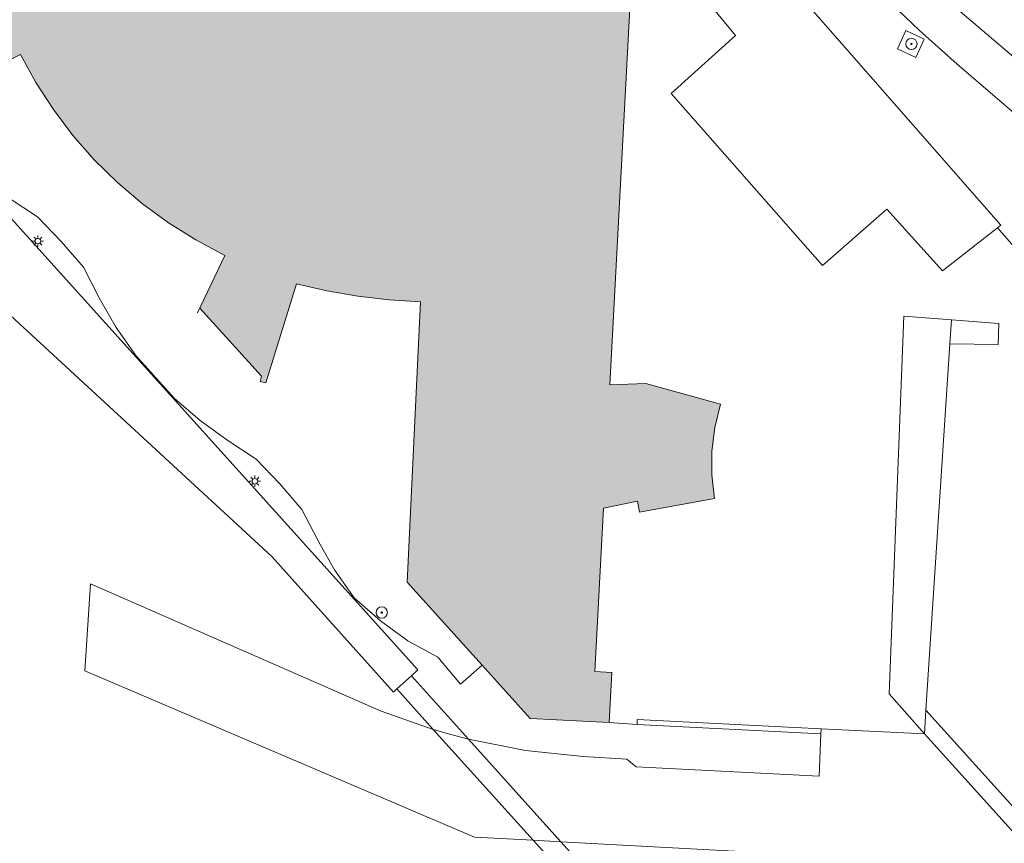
# Model space of a CAD drawing. Header units: metres. Extents: x 196496 to 197479, y 355250 to 356324.
# Tile 26 of 119: x 197129 to 197199, y 355597 to 355656. Entities that reach past the tile are written whole.
import ezdxf

# ---------------------------------------------------------------- set-up
doc = ezdxf.new("R2010")
doc.units = ezdxf.units.M
doc.layers.get('0').update_dxf_attribs({"lineweight": 9})
for name, color, linetype, lineweight in [('B-WE-GR-BOOM-S', 251, 'Continuous', 9), ('B-WE-GR-GROENVOORZIENING-GV', 251, 'Continuous', 9), ('B-WE-GW-TALUD_KRUIN-G', 251, 'Continuous', 9), ('B-WE-IE-MEUBILAIR_WEGMEUBILAIR-GV', 251, 'Continuous', 9), ('B-WE-IE-TERREINAFSCHEIDING_KUNSTMATIG_MUUR-GV', 251, 'Continuous', 9), ('B-WE-KL-ET_LS_OV_LICHTMAST-S', 251, 'Continuous', 9), ('B-WE-KW-KUNSTWERK_DEK-GV', 251, 'Continuous', 9), ('B-WE-OG-BEBOUWING-GV', 251, 'Continuous', 9), ('B-WE-OG-TERREIN_ERF-GV', 251, 'Continuous', 9), ('B-WE-VH-ONVERHARD-GV', 251, 'Continuous', 9), ('B-WE-VH-VERHARDING_BETONSTRAATSTEEN-GV', 251, 'Continuous', 9), ('B-WE-VH-VERHARDING_HALFVERHARDING-GV', 251, 'Continuous', 9), ('B-WE-VH-VERHARDING_OPEN-GV', 251, 'Continuous', 9)]:
    doc.layers.add(name, color=color, linetype=linetype, lineweight=lineweight)
doc.layers.add('X-XX-AL-PRESENTATIE_GEBOUW3-V', color=7, linetype='Continuous', lineweight=9, true_color=0xebe1d6)

# ---------------------------------------------------------------- blocks, each defined once
blk = doc.blocks.new('SKL-ET_OV_LICHTMAST-SO')
at = {"color": 0, "linetype": 'ByBlock', "lineweight": 18}
for points in [[(-1.25, 0), (-2, 0)], [(-1.41, 1.41), (-0.88, 0.88)], [(0, 2), (0, 1.25)], [(0.88, 0.88), (1.41, 1.41)], [(2, 0), (1.25, 0)], [(-1.41, -1.41), (-0.88, -0.88)], [(0, -1.25), (0, -2)], [(0.88, -0.88), (1.41, -1.41)]]:
    blk.add_lwpolyline(points, dxfattribs=at)
blk.add_circle((0, 0), 1, dxfattribs=at)
blk = doc.blocks.new('SGR-BOOM_01-SO')
at = {"linetype": 'ByBlock', "lineweight": 18}
h = blk.add_hatch(color=0, dxfattribs=at)
h.dxf.hatch_style = 1
edge = h.paths.add_edge_path()
edge.add_arc((0, 0), 0.25, 0, 360)
at = {"color": 0, "linetype": 'ByBlock', "lineweight": 18}
for radius in [2, 0.25]:
    blk.add_circle((0, 0), radius, dxfattribs=at)

msp = doc.modelspace()

# ---------------------------------------------------------------- hatches: boundary and pattern name
at = {"layer": 'X-XX-AL-PRESENTATIE_GEBOUW3-V'}
msp.add_hatch(color=256, dxfattribs=at).paths.add_polyline_path([(197098.531, 355679.988), (197105.902, 355671.813), (197125.662, 355670.796), (197125.581, 355667.23), (197125.822, 355663.672), (197116.992, 355662.602), (197117.061, 355662.192), (197117.348, 355662.23), (197121.231, 355657.865), (197120.902, 355657.816), (197121.648, 355655.239), (197123.246, 355655.712), (197126.363, 355652.154), (197126.023, 355652.089), (197126.232, 355651.697), (197129.058, 355653.142), (197130.141, 355651.155), (197131.377, 355649.238), (197132.759, 355647.406), (197134.277, 355645.678), (197135.919, 355644.067), (197137.671, 355642.587), (197139.518, 355641.247), (197141.442, 355640.056), (197143.477, 355638.934), (197141.543, 355634.893), (197141.707, 355635.224), (197146.065, 355630.42), (197145.967, 355630.049), (197146.368, 355629.954), (197148.538, 355636.948), (197150.695, 355636.448), (197152.88, 355636.068), (197155.082, 355635.81), (197157.292, 355635.676), (197156.346, 355615.882), (197161.639, 355610.019), (197165.037, 355606.254), (197170.625, 355605.965), (197170.812, 355609.49), (197169.603, 355609.554), (197170.214, 355621.088), (197172.626, 355621.586), (197172.763, 355620.825), (197178.058, 355621.776), (197177.86, 355623.44), (197177.864, 355625.128), (197178.071, 355626.803), (197178.474, 355628.429), (197173.198, 355629.892), (197170.651, 355629.799), (197172.39, 355662.166), (197173.987, 355662.07), (197173.993, 355662.07), (197174.163, 355665.615), (197173.828, 355665.635), (197173.439, 355665.658), (197173.427, 355665.408), (197170.673, 355665.573), (197170.522, 355665.582), (197167.705, 355665.751), (197167.538, 355668.445), (197166.86, 355670.78), (197165.613, 355673.01), (197163.893, 355674.965), (197161.841, 355676.462), (197159.206, 355677.562), (197156.783, 355677.974), (197156.908, 355680.615), (197156.988, 355682.308), (197157.053, 355683.691), (197157.303, 355683.68), (197157.338, 355684.442), (197150.841, 355684.748), (197148.027, 355684.881), (197127.377, 355690.245), (197125.854, 355684.311), (197101.03, 355685.598), (197101.05, 355686.826), (197097.483, 355687.039), (197097.163, 355681.506)])

# ---------------------------------------------------------------- linework, layer by layer
at = {"layer": 'B-WE-GR-GROENVOORZIENING-GV', "flags": 128}
for points in [[(197194.659, 355632.711), (197194.769, 355634.395), (197191.415, 355634.662), (197190.388, 355607.985), (197192.865, 355605.161), (197192.973, 355606.821)], [(197194.769, 355634.395), (197194.659, 355632.711), (197198.078, 355632.646), (197198.122, 355634.128)]]:
    msp.add_lwpolyline(points, close=True, dxfattribs=at)
msp.add_lwpolyline([(197213.377, 355584.229), (197192.973, 355606.821), (197192.865, 355605.161), (197207.563, 355588.892)], dxfattribs=at)
at = {"layer": 'B-WE-GW-TALUD_KRUIN-G', "flags": 128}
msp.add_lwpolyline([(197192.865, 355605.161), (197192.973, 355606.821), (197194.659, 355632.711), (197194.769, 355634.395)], dxfattribs=at)
at = {"layer": 'B-WE-IE-MEUBILAIR_WEGMEUBILAIR-GV', "flags": 128}
msp.add_lwpolyline([(197190.965, 355653.531), (197192.263, 355652.915), (197192.851, 355654.207), (197191.552, 355654.837)], close=True, dxfattribs=at)
at = {"layer": 'B-WE-IE-TERREINAFSCHEIDING_KUNSTMATIG_MUUR-GV', "flags": 128}
msp.add_lwpolyline([(197185.574, 355605.513), (197172.582, 355606.179), (197172.581, 355606.013), (197172.583, 355605.808), (197185.556, 355605.149)], close=True, dxfattribs=at)
at = {"layer": 'B-WE-KW-KUNSTWERK_DEK-GV', "flags": 128}
msp.add_lwpolyline([(197171.411, 355592.868), (197167.205, 355597.54), (197160.681, 355604.79), (197160.68, 355604.792), (197156.661, 355609.257), (197155.624, 355608.327), (197158.197, 355605.471), (197165.246, 355597.645), (197170.377, 355591.95)], close=True, dxfattribs=at)
at = {"layer": 'B-WE-OG-BEBOUWING-GV', "flags": 128}
msp.add_lwpolyline([(197126.232, 355651.697), (197129.058, 355653.142), (197130.141, 355651.155), (197131.377, 355649.238), (197132.759, 355647.406), (197134.277, 355645.678), (197135.919, 355644.067), (197137.671, 355642.587), (197139.518, 355641.247), (197141.442, 355640.056), (197143.477, 355638.934), (197141.543, 355634.893), (197141.707, 355635.224), (197146.065, 355630.42), (197145.967, 355630.049), (197146.368, 355629.954), (197148.538, 355636.948), (197150.695, 355636.448), (197152.88, 355636.068), (197155.082, 355635.81), (197157.292, 355635.676), (197156.346, 355615.882), (197161.639, 355610.019), (197165.037, 355606.254), (197170.625, 355605.965), (197170.812, 355609.49), (197169.603, 355609.554), (197170.214, 355621.088), (197172.626, 355621.586), (197172.763, 355620.825), (197178.058, 355621.776), (197177.86, 355623.44), (197177.864, 355625.128), (197178.071, 355626.803), (197178.474, 355628.429), (197173.198, 355629.892), (197170.651, 355629.799), (197172.39, 355662.166)], dxfattribs=at)
at = {"layer": 'B-WE-OG-TERREIN_ERF-GV', "flags": 128}
for points in [[(197096.031, 355677.483), (197137.02, 355631.991), (197157.105, 355609.687), (197156.661, 355609.257), (197155.624, 355608.327), (197155.383, 355608.113), (197146.806, 355617.68), (197124.983, 355637.79)], [(197185.157, 355596.576), (197167.205, 355597.54), (197165.246, 355597.645), (197161.107, 355597.867), (197133.61, 355609.605), (197134.005, 355615.761), (197154.529, 355606.76), (197158.197, 355605.471), (197159.432, 355605.114), (197160.679, 355604.792), (197160.68, 355604.792), (197164.702, 355603.988), (197168.781, 355603.557), (197171.853, 355603.366), (197172.521, 355602.838), (197185.443, 355602.18), (197185.556, 355605.149), (197172.583, 355605.808), (197170.625, 355605.965), (197165.037, 355606.254), (197161.639, 355610.019), (197160.128, 355608.664), (197158.515, 355610.564), (197156.413, 355611.738), (197154.461, 355613.148), (197152.624, 355614.76), (197151.235, 355616.747), (197150.225, 355618.524), (197150.046, 355618.839), (197148.915, 355620.992), (197147.364, 355622.813), (197145.7, 355624.554), (197143.698, 355625.884), (197143.367, 355626.12), (197141.736, 355627.281), (197139.905, 355628.858), (197137.191, 355631.877), (197135.808, 355633.864), (197134.828, 355635.578), (197134.617, 355635.946), (197133.505, 355638.117), (197131.936, 355639.935), (197130.266, 355641.665), (197128.259, 355642.991)]]:
    msp.add_lwpolyline(points, dxfattribs=at)
at = {"layer": 'B-WE-VH-ONVERHARD-GV', "flags": 128}
msp.add_lwpolyline([(197190.965, 355653.531), (197192.263, 355652.915), (197192.851, 355654.207), (197191.552, 355654.837)], close=True, dxfattribs=at)
at = {"layer": 'B-WE-VH-VERHARDING_BETONSTRAATSTEEN-GV', "flags": 128}
for points in [[(197179.691, 355662.289), (197198.258, 355641.09), (197198.02, 355640.903), (197203.066, 355635.147)], [(197210.835, 355643.025), (197193.01, 355658.212)], [(197193.01, 355658.212), (197210.835, 355643.025)], [(197189.926, 355657.311), (197192.516, 355654.833), (197195.186, 355652.452), (197208.865, 355640.679)], [(197208.865, 355640.679), (197195.186, 355652.452), (197192.516, 355654.833), (197189.926, 355657.311)]]:
    msp.add_lwpolyline(points, dxfattribs=at)
msp.add_lwpolyline([(197190.965, 355653.531), (197191.552, 355654.837), (197192.851, 355654.207), (197192.263, 355652.915)], close=True, dxfattribs=at)
at = {"layer": 'B-WE-VH-VERHARDING_HALFVERHARDING-GV', "flags": 128}
msp.add_lwpolyline([(197160.68, 355604.792), (197156.661, 355609.257), (197155.624, 355608.327), (197158.197, 355605.471), (197165.246, 355597.645), (197170.377, 355591.95), (197171.411, 355592.868), (197167.205, 355597.54), (197160.681, 355604.79)], close=True, dxfattribs=at)
at = {"layer": 'B-WE-VH-VERHARDING_OPEN-GV', "flags": 128}
for points in [[(197096.031, 355677.483), (197094.316, 355675.943), (197111.097, 355657.304), (197124.983, 355637.79), (197146.806, 355617.68), (197155.383, 355608.113), (197155.624, 355608.327), (197156.661, 355609.257), (197157.105, 355609.687), (197137.02, 355631.991)], [(197175.864, 355658.946), (197179.535, 355654.479), (197174.98, 355650.384), (197185.674, 355638.228), (197190.223, 355642.221), (197194.136, 355637.845), (197198.02, 355640.903), (197198.258, 355641.09), (197179.691, 355662.289)]]:
    msp.add_lwpolyline(points, close=True, dxfattribs=at)
for points in [[(197172.39, 355662.166), (197170.651, 355629.799), (197173.198, 355629.892), (197178.474, 355628.429), (197178.071, 355626.803), (197177.864, 355625.128), (197177.86, 355623.44), (197178.058, 355621.776), (197172.763, 355620.825), (197172.626, 355621.586), (197170.214, 355621.088), (197169.603, 355609.554), (197170.812, 355609.49), (197170.625, 355605.965), (197172.583, 355605.808), (197172.581, 355606.013), (197172.582, 355606.179), (197185.574, 355605.513), (197192.865, 355605.161), (197190.388, 355607.985), (197191.415, 355634.662), (197194.769, 355634.395), (197198.122, 355634.128), (197198.078, 355632.646), (197194.659, 355632.711), (197192.973, 355606.821), (197213.377, 355584.229)], [(197203.066, 355635.147), (197198.02, 355640.903), (197194.136, 355637.845), (197190.223, 355642.221), (197185.674, 355638.228), (197174.98, 355650.384), (197179.535, 355654.479), (197175.864, 355658.946)], [(197128.259, 355642.991), (197130.266, 355641.665), (197131.936, 355639.935), (197133.505, 355638.117), (197134.617, 355635.946), (197134.828, 355635.578), (197135.808, 355633.864), (197137.191, 355631.877), (197139.905, 355628.858), (197141.736, 355627.281), (197143.367, 355626.12), (197143.698, 355625.884), (197145.7, 355624.554), (197147.364, 355622.813), (197148.915, 355620.992), (197150.046, 355618.839), (197150.225, 355618.524), (197151.235, 355616.747), (197152.624, 355614.76), (197154.461, 355613.148), (197156.413, 355611.738), (197158.515, 355610.564), (197160.128, 355608.664), (197161.639, 355610.019), (197156.346, 355615.882), (197157.292, 355635.676), (197155.082, 355635.81), (197152.88, 355636.068), (197150.695, 355636.448), (197148.538, 355636.948), (197146.368, 355629.954), (197145.967, 355630.049), (197146.065, 355630.42), (197141.707, 355635.224), (197141.543, 355634.893), (197143.477, 355638.934), (197141.442, 355640.056), (197139.518, 355641.247), (197137.671, 355642.587), (197135.919, 355644.067), (197134.277, 355645.678), (197132.759, 355647.406), (197131.377, 355649.238), (197130.141, 355651.155), (197129.058, 355653.142), (197126.232, 355651.697)], [(197207.563, 355588.892), (197192.865, 355605.161), (197185.574, 355605.513), (197185.556, 355605.149), (197185.443, 355602.18), (197172.521, 355602.838), (197171.853, 355603.366), (197168.781, 355603.557), (197164.702, 355603.988), (197160.68, 355604.792), (197160.679, 355604.792), (197159.432, 355605.114), (197158.197, 355605.471), (197154.529, 355606.76), (197134.005, 355615.761), (197133.61, 355609.605), (197161.107, 355597.867), (197165.246, 355597.645), (197167.205, 355597.54), (197185.157, 355596.576)]]:
    msp.add_lwpolyline(points, dxfattribs=at)

# ---------------------------------------------------------------- block references
at = {"layer": 'B-WE-GR-BOOM-S', "xscale": 0.2, "yscale": 0.2, "zscale": 0.2}
for p in [(197191.949, 355653.876), (197154.557, 355613.726)]:
    msp.add_blockref('SGR-BOOM_01-SO', p, dxfattribs=at)
at = {"layer": 'B-WE-KL-ET_LS_OV_LICHTMAST-S', "xscale": 0.2, "yscale": 0.2, "zscale": 0.2}
for p in [(197130.286, 355639.959), (197145.602, 355622.993)]:
    msp.add_blockref('SKL-ET_OV_LICHTMAST-SO', p, dxfattribs=at)

doc.saveas('drawing.dxf')
